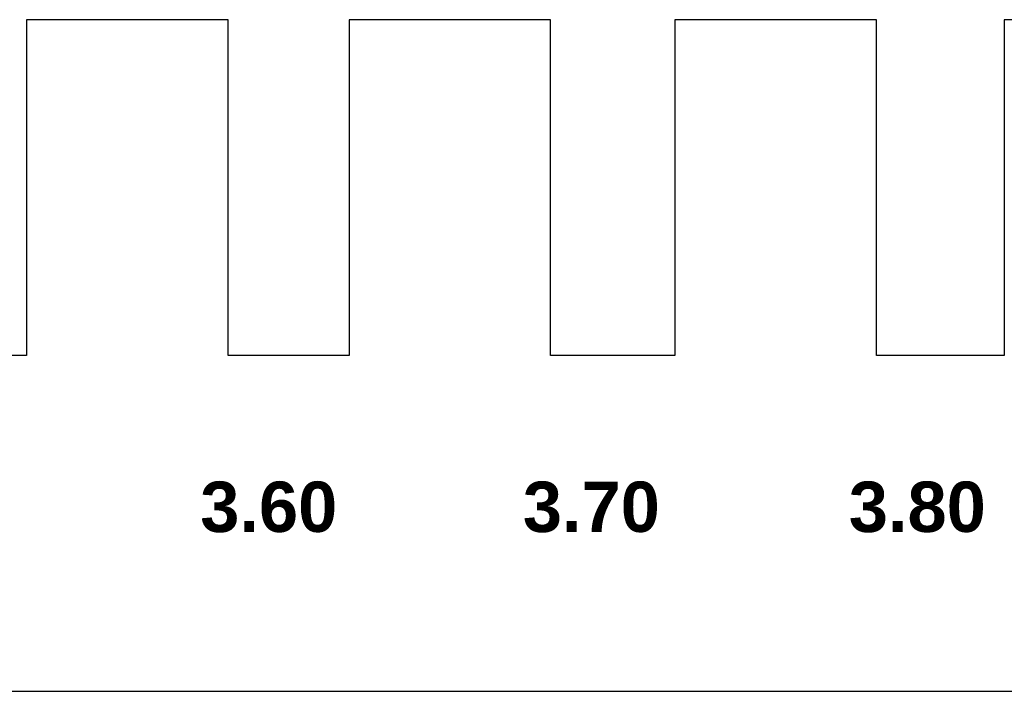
# Model space of a CAD drawing. Header units: millimetres. Extents: x -49 to 798, y -127 to 363.
# Tile 16 of 170: x 45 to 74, y -59 to -39. Entities that reach past the tile are written whole.
import ezdxf

# ---------------------------------------------------------------- set-up
doc = ezdxf.new("R2010")
doc.units = ezdxf.units.MM
doc.header["$MEASUREMENT"] = 0
doc.layers.add('corte', color=1, linetype='Continuous', true_color=0xff0000)
doc.layers.add('grabado', color=3, linetype='Continuous', true_color=0x00ff00)

msp = doc.modelspace()

# ---------------------------------------------------------------- linework, layer by layer
at = {"layer": 'corte'}
for p, q in [((51.274, -38.564), (45.274, -38.564)), ((45.274, -38.564), (45.274, -48.564)), ((51.274, -48.564), (51.274, -38.564)), ((60.874, -38.564), (54.874, -38.564)), ((54.874, -38.564), (54.874, -48.564)), ((60.874, -48.564), (60.874, -38.564)), ((70.574, -38.564), (64.574, -38.564)), ((64.574, -38.564), (64.574, -48.564)), ((70.574, -48.564), (70.574, -38.564)), ((80.374, -38.564), (74.374, -38.564)), ((74.374, -38.564), (74.374, -48.564)), ((45.274, -48.564), (41.774, -48.564)), ((54.874, -48.564), (51.274, -48.564)), ((64.574, -48.564), (60.874, -48.564)), ((74.374, -48.564), (70.574, -48.564)), ((-49.226, -58.564), (177.074, -58.564))]:
    msp.add_line(p, q, dxfattribs=at)

# ---------------------------------------------------------------- texts
at = {"layer": 'grabado', "char_height": 1.5, "width": 5.37963, "attachment_point": 8, "line_spacing_factor": 0.963855}
for s, insert in [('\\fArial|b1;3.60', (52.485, -53.843)), ('\\fArial|b1;3.70', (62.085, -53.843)), ('\\fArial|b1;3.80', (71.785, -53.843))]:
    msp.add_mtext(s, dxfattribs=dict(at, insert=insert))

doc.saveas('drawing.dxf')
